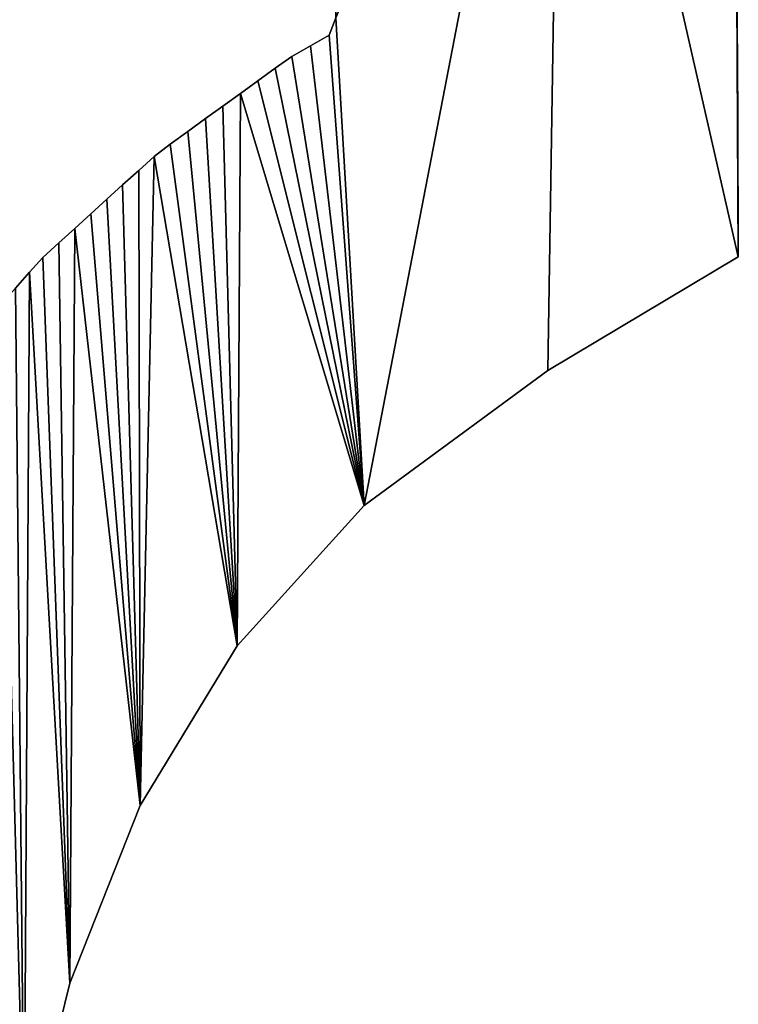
# Model space of a CAD drawing. Extents: x 9 to 1212, y 18 to 833.
# Tile 150 of 172: x 344 to 370, y 708 to 745. Entities that reach past the tile are written whole.
import ezdxf

# ---------------------------------------------------------------- set-up
doc = ezdxf.new("R2010")
doc.units = 0
doc.header["$MEASUREMENT"] = 0
doc.layers.get('0').update_dxf_attribs({"linetype": 'CONTINUOUS'})

# ---------------------------------------------------------------- blocks, each defined once
blk = doc.blocks.new('GRUPO_1')
for p, q in [((361.81909, 301.21093), (361.77445, 308.35281)), ((361.81909, 301.21093, 15), (361.77445, 308.35281, 15)), ((346.54674, 304.19981), (346.79894, 304.84346)), ((346.54674, 304.19981, 15), (346.79894, 304.84346, 15)), ((345.84904, 303.79687), (346.54674, 304.19981)), ((345.84904, 303.79687, 15), (346.54674, 304.19981, 15)), ((346.54674, 304.19981), (346.54674, 304.19981, 15)), ((345.15166, 303.39411), (345.84904, 303.79687)), ((345.15166, 303.39411, 15), (345.84904, 303.79687, 15)), ((345.84904, 303.79687), (345.84904, 303.79687, 15)), ((344.52962, 302.96835), (345.15166, 303.39411)), ((344.52962, 302.96835, 15), (345.15166, 303.39411, 15)), ((345.15166, 303.39411), (345.15166, 303.39411, 15)), ((343.87769, 302.49492), (344.52962, 302.96835)), ((343.87769, 302.49492, 15), (344.52962, 302.96835, 15)), ((344.52962, 302.96835), (344.52962, 302.96835, 15)), ((343.22582, 302.02152), (343.87769, 302.49492)), ((343.22582, 302.02152, 15), (343.87769, 302.49492, 15)), ((343.87769, 302.49492), (343.87769, 302.49492, 15)), ((342.56872, 301.54432), (343.22582, 302.02152)), ((342.56872, 301.54432, 15), (343.22582, 302.02152, 15)), ((343.22582, 302.02152), (343.22582, 302.02152, 15)), ((341.92494, 301.07679), (342.56872, 301.54432)), ((341.92494, 301.07679, 15), (342.56872, 301.54432, 15)), ((342.56872, 301.54432), (342.56872, 301.54432, 15)), ((361.83505, 295.91354), (361.81909, 301.21093)), ((361.83505, 295.91354, 15), (361.81909, 301.21093, 15)), ((361.81909, 301.21093), (361.81909, 301.21093, 15)), ((341.26662, 300.59872), (341.92494, 301.07679)), ((341.26662, 300.59872, 15), (341.92494, 301.07679, 15)), ((341.92494, 301.07679), (341.92494, 301.07679, 15)), ((340.6081, 300.12049), (341.26662, 300.59872)), ((340.6081, 300.12049, 15), (341.26662, 300.59872, 15)), ((341.26662, 300.59872), (341.26662, 300.59872, 15)), ((340.00435, 299.662), (340.6081, 300.12049)), ((340.00435, 299.662, 15), (340.6081, 300.12049, 15)), ((340.6081, 300.12049), (340.6081, 300.12049, 15)), ((339.43038, 299.14159), (340.00435, 299.662)), ((339.43038, 299.14159, 15), (340.00435, 299.662, 15)), ((340.00435, 299.662), (340.00435, 299.662, 15)), ((338.82756, 298.59502), (339.43038, 299.14159)), ((338.82756, 298.59502, 15), (339.43038, 299.14159, 15)), ((339.43038, 299.14159), (339.43038, 299.14159, 15)), ((338.23575, 298.05843), (338.82756, 298.59502)), ((338.23575, 298.05843, 15), (338.82756, 298.59502, 15)), ((338.82756, 298.59502), (338.82756, 298.59502, 15)), ((337.63872, 297.51711), (338.23575, 298.05843)), ((337.63872, 297.51711, 15), (338.23575, 298.05843, 15)), ((338.23575, 298.05843), (338.23575, 298.05843, 15)), ((337.03731, 296.97182), (337.63872, 297.51711)), ((337.03731, 296.97182, 15), (337.63872, 297.51711, 15)), ((337.63872, 297.51711), (337.63872, 297.51711, 15)), ((336.44003, 296.43027), (337.03731, 296.97182)), ((336.44003, 296.43027, 15), (337.03731, 296.97182, 15)), ((337.03731, 296.97182), (337.03731, 296.97182, 15)), ((335.84055, 295.88673), (336.44003, 296.43027)), ((335.84055, 295.88673, 15), (336.44003, 296.43027, 15)), ((336.44003, 296.43027), (336.44003, 296.43027, 15)), ((335.34377, 295.33406), (335.84055, 295.88673)), ((335.34377, 295.33406, 15), (335.84055, 295.88673, 15)), ((335.84055, 295.88673), (335.84055, 295.88673, 15)), ((354.71308, 291.66072), (361.83505, 295.91354)), ((354.71308, 291.66072, 15), (361.83505, 295.91354, 15)), ((361.83505, 295.91354), (361.83505, 295.91354, 15)), ((334.81693, 294.73879), (335.34377, 295.33406)), ((334.81693, 294.73879, 15), (335.34377, 295.33406, 15)), ((335.34377, 295.33406), (335.34377, 295.33406, 15)), ((347.85789, 286.61379), (354.71308, 291.66072)), ((347.85789, 286.61379, 15), (354.71308, 291.66072, 15)), ((354.71308, 291.66072), (354.71308, 291.66072, 15)), ((343.11088, 281.35565), (347.85789, 286.61379)), ((343.11088, 281.35565, 15), (347.85789, 286.61379, 15)), ((347.85789, 286.61379), (347.85789, 286.61379, 15)), ((339.48152, 275.38854), (343.11088, 281.35565)), ((339.48152, 275.38854, 15), (343.11088, 281.35565, 15)), ((343.11088, 281.35565), (343.11088, 281.35565, 15)), ((336.85063, 268.75086), (339.48152, 275.38854)), ((336.85063, 268.75086, 15), (339.48152, 275.38854, 15)), ((339.48152, 275.38854), (339.48152, 275.38854, 15)), ((335.14197, 261.8037), (336.85063, 268.75086)), ((335.14197, 261.8037, 15), (336.85063, 268.75086, 15)), ((336.85063, 268.75086), (336.85063, 268.75086, 15))]:
    blk.add_line(p, q)
mesh = blk.add_polyface()
corners = [(297.76337, 309.19065), (298.40314, 285.18428), (297.19939, 286.29373), (298.5333, 308.9643), (299.31836, 283.95925), (299.34111, 308.71611), (300.03646, 282.39767), (300.14279, 308.45866), (300.41265, 280.70197), (300.93806, 308.19202), (300.48826, 278.87563), (300.73291, 240.03117), (301.53518, 241.56968), (301.72661, 307.91622), (302.4021, 243.07344), (302.50816, 307.63132), (303.33557, 244.55115), (303.27985, 307.33836), (304.03203, 307.04128), (304.30827, 245.9748), (304.77661, 306.73558), (305.34091, 247.39202), (305.51334, 306.4213), (306.38718, 248.75732), (306.24193, 306.0985), (257.22723, 308.56869), (255.80686, 324.78407), (355.2355, 324.86785), (258.87274, 308.58805), (260.49905, 308.60718), (262.09467, 308.62594), (263.77162, 308.64567), (265.34398, 308.66416), (266.99547, 308.68358), (268.52457, 308.70152), (270.13736, 308.72015), (271.35745, 289.90374), (272.93453, 290.29904), (274.49879, 290.57794), (276.15582, 290.7667), (277.90909, 290.86217), (279.76208, 290.8612), (281.71825, 290.76064), (283.70719, 290.56621), (285.72801, 290.28524), (287.64274, 289.95152), (289.39929, 289.57709), (291.00314, 289.16239), (292.45977, 288.7079), (293.79883, 288.20409), (295.67289, 287.30103), (269.59908, 289.30489)]
mesh.append_faces([[corners[k] for k in face] for face in [(1, 3, 4), (4, 5, 6), (6, 7, 8), (8, 9, 10), (25, 27, 28), (28, 27, 29), (29, 27, 30), (30, 27, 31), (31, 27, 32), (32, 27, 33), (33, 27, 34), (34, 27, 35), (36, 0, 37), (37, 0, 38), (38, 0, 39), (39, 0, 40), (40, 0, 41), (41, 0, 42), (42, 0, 43), (43, 0, 44), (44, 0, 45), (45, 0, 46), (46, 0, 47), (47, 0, 48), (48, 0, 49), (49, 0, 50), (50, 0, 2), (51, 35, 36)]], dxfattribs={"vtx0": -1, "vtx1": -1})
mesh.append_faces([[corners[k] for k in face] for face in [(10, 9, 11), (35, 0, 36)]], dxfattribs={"vtx0": -1, "vtx1": -1, "vtx2": -1})
mesh.append_faces([[corners[k] for k in face] for face in [(0, 1, 2), (1, 0, 3), (4, 3, 5), (6, 5, 7), (8, 7, 9), (12, 9, 13), (14, 13, 15), (16, 15, 17), (16, 17, 18), (19, 18, 20), (21, 20, 22), (23, 22, 24), (25, 26, 27)]], dxfattribs={"vtx0": -1, "vtx2": -1})
mesh = blk.add_polyface()
corners = [(270.13736, 308.72015, 15), (269.59908, 289.30489, 15), (271.35745, 289.90374, 15), (255.80686, 324.78407, 15), (257.22723, 308.56869, 15), (355.2355, 324.86785, 15), (258.87274, 308.58805, 15), (260.49905, 308.60718, 15), (262.09467, 308.62594, 15), (263.77162, 308.64567, 15), (265.34398, 308.66416, 15), (266.99547, 308.68358, 15), (268.52457, 308.70152, 15), (297.76337, 309.19065, 15), (272.93453, 290.29904, 15), (274.49879, 290.57794, 15), (276.15582, 290.7667, 15), (277.90909, 290.86217, 15), (279.76208, 290.8612, 15), (281.71825, 290.76064, 15), (283.70719, 290.56621, 15), (285.72801, 290.28524, 15), (287.64274, 289.95152, 15), (289.39929, 289.57709, 15), (291.00314, 289.16239, 15), (292.45977, 288.7079, 15), (293.79883, 288.20409, 15), (295.67289, 287.30103, 15), (297.19939, 286.29373, 15), (298.40314, 285.18428, 15), (298.5333, 308.9643, 15), (299.31836, 283.95925, 15), (299.34111, 308.71611, 15), (300.03646, 282.39767, 15), (300.14279, 308.45866, 15), (300.41265, 280.70197, 15), (300.93806, 308.19202, 15), (300.48826, 278.87563, 15), (300.73291, 240.03117, 15), (301.53518, 241.56968, 15), (301.72661, 307.91622, 15), (302.4021, 243.07344, 15), (302.50816, 307.63132, 15), (303.33557, 244.55115, 15), (303.27985, 307.33836, 15), (304.03203, 307.04128, 15), (304.30827, 245.9748, 15), (304.77661, 306.73558, 15), (305.34091, 247.39202, 15), (305.51334, 306.4213, 15), (306.38718, 248.75732, 15), (306.24193, 306.0985, 15)]
mesh.append_faces([[corners[k] for k in face] for face in [(3, 4, 5), (29, 13, 28), (13, 29, 30), (30, 31, 32), (32, 33, 34), (34, 35, 36), (36, 39, 40), (40, 41, 42), (42, 43, 44), (44, 43, 45), (45, 46, 47), (47, 48, 49), (49, 50, 51)]], dxfattribs={"vtx0": -1, "vtx1": -1})
mesh.append_faces([[corners[k] for k in face] for face in [(13, 0, 2), (36, 37, 38)]], dxfattribs={"vtx0": -1, "vtx1": -1, "vtx2": -1})
mesh.append_faces([[corners[k] for k in face] for face in [(0, 1, 2), (5, 4, 6), (5, 6, 7), (5, 7, 8), (5, 8, 9), (5, 9, 10), (5, 10, 11), (5, 11, 12), (5, 12, 0), (13, 2, 14), (13, 14, 15), (13, 15, 16), (13, 16, 17), (13, 17, 18), (13, 18, 19), (13, 19, 20), (13, 20, 21), (13, 21, 22), (13, 22, 23), (13, 23, 24), (13, 24, 25), (13, 25, 26), (13, 26, 27), (13, 27, 28), (30, 29, 31), (32, 31, 33), (34, 33, 35), (36, 35, 37)]], dxfattribs={"vtx0": -1, "vtx2": -1})
mesh = blk.add_polyface()
corners = [(306.38718, 248.75732), (306.24193, 306.0985), (306.9621, 305.76721), (307.4893, 250.14153), (307.67357, 305.42749), (308.56716, 251.45812), (308.37608, 305.07938), (309.09599, 304.70895), (309.72281, 252.84221), (309.8083, 304.32811), (311.03176, 254.19412), (310.50993, 303.9383), (311.20057, 303.53957), (312.20698, 255.32059), (311.87989, 303.13198), (312.54759, 302.71557), (313.44035, 256.55176), (313.20335, 302.29041), (313.87643, 301.83619), (314.6449, 257.80939), (314.53765, 301.3711), (315.18466, 300.89654), (315.82202, 259.09933), (315.81708, 300.41258), (316.43454, 299.91926), (316.96631, 260.42085), (317.03669, 299.41665), (318.07217, 261.77304), (317.63195, 298.89697), (318.23086, 298.34892), (319.13592, 263.15755), (318.81162, 297.79081), (319.3738, 297.22271), (320.15318, 264.57584), (319.91699, 296.64469), (320.44076, 296.05682), (320.29623, 263.99363), (270.13736, 308.72015), (355.2355, 324.86785), (297.76337, 309.19065), (298.31149, 309.19702), (299.11741, 309.20639), (299.83988, 309.2148), (300.64585, 309.22423), (301.48615, 309.23407), (302.27063, 309.24325), (303.08929, 309.25284), (303.88656, 309.26217), (304.69785, 309.27167), (305.50258, 309.28109), (306.30685, 309.2905), (307.11246, 309.29993), (307.94508, 309.30968), (308.64676, 309.31789), (309.41442, 309.32687)]
mesh.append_faces([[corners[k] for k in face] for face in [(22, 24, 25), (25, 26, 27), (27, 29, 30), (30, 32, 33), (33, 35, 36), (39, 38, 40), (40, 38, 41), (41, 38, 42), (42, 38, 43), (43, 38, 44), (44, 38, 45), (45, 38, 46), (46, 38, 47), (47, 38, 48), (48, 38, 49), (49, 38, 50), (50, 38, 51), (51, 38, 52), (52, 38, 53), (53, 38, 54)]], dxfattribs={"vtx0": -1, "vtx1": -1})
mesh.append_faces([[corners[k] for k in face] for face in [(37, 38, 39)]], dxfattribs={"vtx0": -1, "vtx1": -1, "vtx2": -1})
mesh.append_faces([[corners[k] for k in face] for face in [(0, 1, 2), (3, 2, 4), (5, 4, 6), (5, 6, 7), (8, 7, 9), (10, 9, 11), (10, 11, 12), (13, 12, 14), (13, 14, 15), (16, 15, 17), (16, 17, 18), (19, 18, 20), (19, 20, 21), (22, 21, 23), (22, 23, 24), (25, 24, 26), (27, 26, 28), (27, 28, 29), (30, 29, 31), (30, 31, 32), (33, 32, 34), (33, 34, 35)]], dxfattribs={"vtx0": -1, "vtx2": -1})
mesh = blk.add_polyface()
corners = [(355.2355, 324.86785, 15), (270.13736, 308.72015, 15), (297.76337, 309.19065, 15), (298.31149, 309.19702, 15), (299.11741, 309.20639, 15), (299.83988, 309.2148, 15), (300.64585, 309.22423, 15), (301.48615, 309.23407, 15), (302.27063, 309.24325, 15), (303.08929, 309.25284, 15), (303.88656, 309.26217, 15), (304.69785, 309.27167, 15), (305.50258, 309.28109, 15), (306.30685, 309.2905, 15), (307.11246, 309.29993, 15), (307.94508, 309.30968, 15), (308.64676, 309.31789, 15), (309.41442, 309.32687, 15), (306.24193, 306.0985, 15), (306.38718, 248.75732, 15), (306.9621, 305.76721, 15), (307.4893, 250.14153, 15), (307.67357, 305.42749, 15), (308.56716, 251.45812, 15), (308.37608, 305.07938, 15), (309.09599, 304.70895, 15), (309.72281, 252.84221, 15), (309.8083, 304.32811, 15), (311.03176, 254.19412, 15), (310.50993, 303.9383, 15), (311.20057, 303.53957, 15), (312.20698, 255.32059, 15), (311.87989, 303.13198, 15), (312.54759, 302.71557, 15), (313.44035, 256.55176, 15), (313.20335, 302.29041, 15), (313.87643, 301.83619, 15), (314.6449, 257.80939, 15), (314.53765, 301.3711, 15), (315.18466, 300.89654, 15), (315.82202, 259.09933, 15), (315.81708, 300.41258, 15), (316.43454, 299.91926, 15), (316.96631, 260.42085, 15), (317.03669, 299.41665, 15), (318.07217, 261.77304, 15), (317.63195, 298.89697, 15), (318.23086, 298.34892, 15), (319.13592, 263.15755, 15), (318.81162, 297.79081, 15), (319.3738, 297.22271, 15), (320.15318, 264.57584, 15), (319.91699, 296.64469, 15), (320.44076, 296.05682, 15), (320.29623, 263.99363, 15)]
mesh.append_faces([[corners[k] for k in face] for face in [(18, 19, 20), (20, 21, 22), (22, 23, 24), (24, 23, 25), (25, 26, 27), (27, 28, 29), (29, 28, 30), (30, 31, 32), (32, 31, 33), (33, 34, 35), (35, 34, 36), (36, 37, 38), (38, 37, 39), (39, 40, 41), (41, 40, 42), (42, 43, 44), (44, 45, 46), (46, 45, 47), (47, 48, 49), (49, 48, 50), (50, 51, 52), (52, 51, 53)]], dxfattribs={"vtx0": -1, "vtx1": -1})
mesh.append_faces([[corners[k] for k in face] for face in [(0, 1, 2)]], dxfattribs={"vtx0": -1, "vtx1": -1, "vtx2": -1})
mesh.append_faces([[corners[k] for k in face] for face in [(0, 2, 3), (0, 3, 4), (0, 4, 5), (0, 5, 6), (0, 6, 7), (0, 7, 8), (0, 8, 9), (0, 9, 10), (0, 10, 11), (0, 11, 12), (0, 12, 13), (0, 13, 14), (0, 14, 15), (0, 15, 16), (0, 16, 17), (42, 40, 43), (44, 43, 45), (47, 45, 48), (50, 48, 51), (53, 51, 54)]], dxfattribs={"vtx0": -1, "vtx2": -1})
mesh = blk.add_polyface()
corners = [(309.41442, 309.32687), (355.2355, 324.86785), (310.26017, 309.33677), (311.02785, 309.34575), (311.85355, 309.3554), (312.6467, 309.36468), (346.76499, 309.62519), (346.77141, 308.83102), (346.77736, 308.02765), (346.78332, 307.22682), (346.78852, 306.43298), (346.79382, 305.63913), (346.79894, 304.84346), (347.85789, 286.61379), (354.71308, 291.66072), (361.83505, 295.91354), (361.72467, 315.49057), (361.77445, 308.35281), (361.81909, 301.21093), (333.24379, 240.38118), (333.2166, 292.9306), (333.75016, 293.53345), (334.12774, 254.74859), (334.2875, 294.14059), (335.14197, 261.8037), (334.81693, 294.73879), (335.34377, 295.33406), (336.85063, 268.75086), (335.84055, 295.88673), (336.44003, 296.43027), (337.03731, 296.97182), (339.48152, 275.38854), (337.63872, 297.51711), (338.23575, 298.05843), (338.82756, 298.59502), (339.43038, 299.14159), (340.00435, 299.662), (343.11088, 281.35565), (340.6081, 300.12049), (341.26662, 300.59872), (341.92494, 301.07679), (342.56872, 301.54432), (343.22582, 302.02152), (343.87769, 302.49492), (344.52962, 302.96835), (345.15166, 303.39411), (345.84904, 303.79687), (346.54674, 304.19981)]
mesh.append_faces([[corners[k] for k in face] for face in [(15, 17, 18)]], dxfattribs={"vtx0": -1})
mesh.append_faces([[corners[k] for k in face] for face in [(0, 1, 2), (2, 1, 3), (3, 1, 4), (4, 1, 5), (6, 1, 7), (7, 1, 8), (8, 1, 9), (9, 1, 10), (10, 1, 11), (11, 1, 12), (13, 1, 14), (14, 1, 15), (24, 26, 27), (27, 30, 31), (31, 36, 37), (37, 42, 13)]], dxfattribs={"vtx0": -1, "vtx1": -1})
mesh.append_faces([[corners[k] for k in face] for face in [(12, 1, 13), (15, 1, 16)]], dxfattribs={"vtx0": -1, "vtx1": -1, "vtx2": -1})
mesh.append_faces([[corners[k] for k in face] for face in [(15, 16, 17), (19, 20, 21), (22, 21, 23), (24, 23, 25), (24, 25, 26), (27, 26, 28), (27, 28, 29), (27, 29, 30), (31, 30, 32), (31, 32, 33), (31, 33, 34), (31, 34, 35), (31, 35, 36), (37, 36, 38), (37, 38, 39), (37, 39, 40), (37, 40, 41), (37, 41, 42), (13, 42, 43), (13, 43, 44), (13, 44, 45), (13, 45, 46), (13, 46, 47), (13, 47, 12)]], dxfattribs={"vtx0": -1, "vtx2": -1})
mesh = blk.add_polyface()
corners = [(333.2166, 292.9306, 15), (333.24379, 240.38118, 15), (333.75016, 293.53345, 15), (334.12774, 254.74859, 15), (334.2875, 294.14059, 15), (335.14197, 261.8037, 15), (334.81693, 294.73879, 15), (335.34377, 295.33406, 15), (336.85063, 268.75086, 15), (335.84055, 295.88673, 15), (336.44003, 296.43027, 15), (337.03731, 296.97182, 15), (339.48152, 275.38854, 15), (337.63872, 297.51711, 15), (338.23575, 298.05843, 15), (338.82756, 298.59502, 15), (339.43038, 299.14159, 15), (340.00435, 299.662, 15), (343.11088, 281.35565, 15), (340.6081, 300.12049, 15), (341.26662, 300.59872, 15), (341.92494, 301.07679, 15), (342.56872, 301.54432, 15), (343.22582, 302.02152, 15), (347.85789, 286.61379, 15), (343.87769, 302.49492, 15), (344.52962, 302.96835, 15), (345.15166, 303.39411, 15), (345.84904, 303.79687, 15), (346.54674, 304.19981, 15), (346.79894, 304.84346, 15), (355.2355, 324.86785, 15), (309.41442, 309.32687, 15), (310.26017, 309.33677, 15), (311.02785, 309.34575, 15), (311.85355, 309.3554, 15), (312.6467, 309.36468, 15), (346.76499, 309.62519, 15), (346.77141, 308.83102, 15), (346.77736, 308.02765, 15), (346.78332, 307.22682, 15), (346.78852, 306.43298, 15), (346.79382, 305.63913, 15), (354.71308, 291.66072, 15), (361.83505, 295.91354, 15), (361.72467, 315.49057, 15), (361.77445, 308.35281, 15), (361.81909, 301.21093, 15)]
mesh.append_faces([[corners[k] for k in face] for face in [(46, 44, 47)]], dxfattribs={"vtx0": -1})
mesh.append_faces([[corners[k] for k in face] for face in [(0, 1, 2), (2, 3, 4), (4, 5, 6), (6, 5, 7), (7, 8, 9), (9, 8, 10), (10, 8, 11), (11, 12, 13), (13, 12, 14), (14, 12, 15), (15, 12, 16), (16, 12, 17), (17, 18, 19), (19, 18, 20), (20, 18, 21), (21, 18, 22), (22, 18, 23), (23, 24, 25), (25, 24, 26), (26, 24, 27), (27, 24, 28), (28, 24, 29), (29, 24, 30), (45, 44, 46)]], dxfattribs={"vtx0": -1, "vtx1": -1})
mesh.append_faces([[corners[k] for k in face] for face in [(31, 30, 24), (31, 44, 45)]], dxfattribs={"vtx0": -1, "vtx1": -1, "vtx2": -1})
mesh.append_faces([[corners[k] for k in face] for face in [(7, 5, 8), (11, 8, 12), (17, 12, 18), (23, 18, 24), (31, 32, 33), (31, 33, 34), (31, 34, 35), (31, 35, 36), (31, 37, 38), (31, 38, 39), (31, 39, 40), (31, 40, 41), (31, 41, 42), (31, 42, 30), (31, 24, 43), (31, 43, 44)]], dxfattribs={"vtx0": -1, "vtx2": -1})
mesh = blk.add_polyface()
corners = [(361.77445, 308.35281), (361.81909, 301.21093, 15), (361.81909, 301.21093), (361.77445, 308.35281, 15)]
mesh.append_faces([[corners[k] for k in face] for face in [(0, 1, 2), (1, 0, 3)]], dxfattribs={"vtx0": -1})
mesh = blk.add_polyface()
corners = [(346.79894, 304.84346, 15), (346.54674, 304.19981), (346.54674, 304.19981, 15), (346.79894, 304.84346)]
mesh.append_faces([[corners[k] for k in face] for face in [(0, 1, 2), (1, 0, 3)]], dxfattribs={"vtx0": -1})
mesh = blk.add_polyface()
corners = [(345.84904, 303.79687, 15), (346.54674, 304.19981), (345.84904, 303.79687), (346.54674, 304.19981, 15)]
mesh.append_faces([[corners[k] for k in face] for face in [(0, 1, 2), (1, 0, 3)]], dxfattribs={"vtx0": -1})
mesh = blk.add_polyface()
corners = [(345.15166, 303.39411, 15), (345.84904, 303.79687), (345.15166, 303.39411), (345.84904, 303.79687, 15)]
mesh.append_faces([[corners[k] for k in face] for face in [(0, 1, 2), (1, 0, 3)]], dxfattribs={"vtx0": -1})
mesh = blk.add_polyface()
corners = [(344.52962, 302.96835, 15), (345.15166, 303.39411), (344.52962, 302.96835), (345.15166, 303.39411, 15)]
mesh.append_faces([[corners[k] for k in face] for face in [(0, 1, 2), (1, 0, 3)]], dxfattribs={"vtx0": -1})
mesh = blk.add_polyface()
corners = [(312.20698, 255.32059), (312.54759, 302.71557), (313.44035, 256.55176), (313.87643, 301.83619), (314.6449, 257.80939), (315.18466, 300.89654), (315.82202, 259.09933), (321.3474, 200.99792), (320.29623, 263.99363), (320.44076, 296.05682), (320.94469, 295.45917), (321.4485, 294.82572), (326.23288, 205.9059), (321.93021, 294.18124), (322.3889, 293.52634), (322.82409, 292.8611), (323.2353, 292.18561), (323.62204, 291.49993), (323.99103, 290.78973), (324.33407, 290.06791), (324.65002, 289.33571), (324.93838, 288.5932), (325.19862, 287.84049), (325.43022, 287.07768), (325.63019, 286.31522), (325.80129, 285.54307), (325.94306, 284.7613), (326.05498, 283.97001), (326.13658, 283.16926), (326.18736, 282.35915), (326.54741, 283.02738), (329.5244, 212.0662), (326.94802, 283.73437), (327.34751, 284.43936), (327.74674, 285.14393), (328.14075, 285.83926), (328.53496, 286.53496), (328.90238, 287.17606), (329.3815, 287.85108), (329.84283, 288.50104), (331.48091, 219.07269), (330.30838, 289.15695), (330.77779, 289.81829), (331.24338, 290.47426), (331.71096, 291.13303), (332.45573, 226.00319), (332.13287, 291.7061), (332.69137, 292.33715), (332.95966, 233.30884), (333.2166, 292.9306), (333.24379, 240.38118), (333.75016, 293.53345), (333.56434, 247.58108), (334.12774, 254.74859), (334.2875, 294.14059), (335.14197, 261.8037)]
mesh.append_faces([[corners[k] for k in face] for face in [(0, 1, 2), (2, 3, 4), (4, 5, 6), (45, 47, 48), (48, 49, 50), (50, 51, 52), (52, 51, 53), (53, 54, 55)]], dxfattribs={"vtx0": -1, "vtx1": -1})
mesh.append_faces([[corners[k] for k in face] for face in [(7, 8, 9)]], dxfattribs={"vtx0": -1, "vtx1": -1, "vtx2": -1})
mesh.append_faces([[corners[k] for k in face] for face in [(7, 9, 10), (7, 10, 11), (12, 11, 13), (12, 13, 14), (12, 14, 15), (12, 15, 16), (12, 16, 17), (12, 17, 18), (12, 18, 19), (12, 19, 20), (12, 20, 21), (12, 21, 22), (12, 22, 23), (12, 23, 24), (12, 24, 25), (12, 25, 26), (12, 26, 27), (12, 27, 28), (12, 28, 29), (12, 29, 30), (31, 30, 32), (31, 32, 33), (31, 33, 34), (31, 34, 35), (31, 35, 36), (31, 36, 37), (31, 37, 38), (31, 38, 39), (40, 39, 41), (40, 41, 42), (40, 42, 43), (40, 43, 44), (45, 44, 46), (45, 46, 47), (48, 47, 49)]], dxfattribs={"vtx0": -1, "vtx2": -1})
mesh = blk.add_polyface()
corners = [(320.29623, 263.99363, 15), (321.3474, 200.99792, 15), (320.44076, 296.05682, 15), (320.94469, 295.45917, 15), (321.4485, 294.82572, 15), (326.23288, 205.9059, 15), (321.93021, 294.18124, 15), (322.3889, 293.52634, 15), (322.82409, 292.8611, 15), (323.2353, 292.18561, 15), (323.62204, 291.49993, 15), (323.99103, 290.78973, 15), (324.33407, 290.06791, 15), (324.65002, 289.33571, 15), (324.93838, 288.5932, 15), (325.19862, 287.84049, 15), (325.43022, 287.07768, 15), (325.63019, 286.31522, 15), (325.80129, 285.54307, 15), (325.94306, 284.7613, 15), (326.05498, 283.97001, 15), (326.13658, 283.16926, 15), (326.18736, 282.35915, 15), (326.54741, 283.02738, 15), (329.5244, 212.0662, 15), (326.94802, 283.73437, 15), (327.34751, 284.43936, 15), (327.74674, 285.14393, 15), (328.14075, 285.83926, 15), (328.53496, 286.53496, 15), (328.90238, 287.17606, 15), (329.3815, 287.85108, 15), (329.84283, 288.50104, 15), (331.48091, 219.07269, 15), (330.30838, 289.15695, 15), (330.77779, 289.81829, 15), (331.24338, 290.47426, 15), (331.71096, 291.13303, 15), (332.45573, 226.00319, 15), (332.13287, 291.7061, 15), (332.69137, 292.33715, 15), (332.95966, 233.30884, 15), (333.2166, 292.9306, 15), (333.24379, 240.38118, 15), (333.75016, 293.53345, 15), (333.56434, 247.58108, 15), (334.12774, 254.74859, 15), (334.2875, 294.14059, 15), (335.14197, 261.8037, 15), (312.54759, 302.71557, 15), (312.20698, 255.32059, 15), (313.44035, 256.55176, 15), (313.87643, 301.83619, 15), (314.6449, 257.80939, 15), (315.18466, 300.89654, 15), (315.82202, 259.09933, 15)]
mesh.append_faces([[corners[k] for k in face] for face in [(2, 1, 3), (3, 1, 4), (4, 5, 6), (6, 5, 7), (7, 5, 8), (8, 5, 9), (9, 5, 10), (10, 5, 11), (11, 5, 12), (12, 5, 13), (13, 5, 14), (14, 5, 15), (15, 5, 16), (16, 5, 17), (17, 5, 18), (18, 5, 19), (19, 5, 20), (20, 5, 21), (21, 5, 22), (22, 5, 23), (23, 24, 25), (25, 24, 26), (26, 24, 27), (27, 24, 28), (28, 24, 29), (29, 24, 30), (30, 24, 31), (31, 24, 32), (32, 33, 34), (34, 33, 35), (35, 33, 36), (36, 33, 37), (37, 38, 39), (39, 38, 40), (40, 41, 42)]], dxfattribs={"vtx0": -1, "vtx1": -1})
mesh.append_faces([[corners[k] for k in face] for face in [(0, 1, 2)]], dxfattribs={"vtx0": -1, "vtx1": -1, "vtx2": -1})
mesh.append_faces([[corners[k] for k in face] for face in [(40, 38, 41), (42, 41, 43), (44, 43, 45), (44, 45, 46), (47, 46, 48), (49, 50, 51), (52, 51, 53), (54, 53, 55)]], dxfattribs={"vtx0": -1, "vtx2": -1})
mesh = blk.add_polyface()
corners = [(343.87769, 302.49492, 15), (344.52962, 302.96835), (343.87769, 302.49492), (344.52962, 302.96835, 15)]
mesh.append_faces([[corners[k] for k in face] for face in [(0, 1, 2), (1, 0, 3)]], dxfattribs={"vtx0": -1})
mesh = blk.add_polyface()
corners = [(343.22582, 302.02152, 15), (343.87769, 302.49492), (343.22582, 302.02152), (343.87769, 302.49492, 15)]
mesh.append_faces([[corners[k] for k in face] for face in [(0, 1, 2), (1, 0, 3)]], dxfattribs={"vtx0": -1})
mesh = blk.add_polyface()
corners = [(342.56872, 301.54432, 15), (343.22582, 302.02152), (342.56872, 301.54432), (343.22582, 302.02152, 15)]
mesh.append_faces([[corners[k] for k in face] for face in [(0, 1, 2), (1, 0, 3)]], dxfattribs={"vtx0": -1})
mesh = blk.add_polyface()
corners = [(341.92494, 301.07679, 15), (342.56872, 301.54432), (341.92494, 301.07679), (342.56872, 301.54432, 15)]
mesh.append_faces([[corners[k] for k in face] for face in [(0, 1, 2), (1, 0, 3)]], dxfattribs={"vtx0": -1})
mesh = blk.add_polyface()
corners = [(361.81909, 301.21093), (361.83505, 295.91354, 15), (361.83505, 295.91354), (361.81909, 301.21093, 15)]
mesh.append_faces([[corners[k] for k in face] for face in [(0, 1, 2), (1, 0, 3)]], dxfattribs={"vtx0": -1})
mesh = blk.add_polyface()
corners = [(341.26662, 300.59872, 15), (341.92494, 301.07679), (341.26662, 300.59872), (341.92494, 301.07679, 15)]
mesh.append_faces([[corners[k] for k in face] for face in [(0, 1, 2), (1, 0, 3)]], dxfattribs={"vtx0": -1})
mesh = blk.add_polyface()
corners = [(340.6081, 300.12049, 15), (341.26662, 300.59872), (340.6081, 300.12049), (341.26662, 300.59872, 15)]
mesh.append_faces([[corners[k] for k in face] for face in [(0, 1, 2), (1, 0, 3)]], dxfattribs={"vtx0": -1})
mesh = blk.add_polyface()
corners = [(340.00435, 299.662, 15), (340.6081, 300.12049), (340.00435, 299.662), (340.6081, 300.12049, 15)]
mesh.append_faces([[corners[k] for k in face] for face in [(0, 1, 2), (1, 0, 3)]], dxfattribs={"vtx0": -1})
mesh = blk.add_polyface()
corners = [(339.43038, 299.14159, 15), (340.00435, 299.662), (339.43038, 299.14159), (340.00435, 299.662, 15)]
mesh.append_faces([[corners[k] for k in face] for face in [(0, 1, 2), (1, 0, 3)]], dxfattribs={"vtx0": -1})
mesh = blk.add_polyface()
corners = [(338.82756, 298.59502, 15), (339.43038, 299.14159), (338.82756, 298.59502), (339.43038, 299.14159, 15)]
mesh.append_faces([[corners[k] for k in face] for face in [(0, 1, 2), (1, 0, 3)]], dxfattribs={"vtx0": -1})
mesh = blk.add_polyface()
corners = [(338.23575, 298.05843, 15), (338.82756, 298.59502), (338.23575, 298.05843), (338.82756, 298.59502, 15)]
mesh.append_faces([[corners[k] for k in face] for face in [(0, 1, 2), (1, 0, 3)]], dxfattribs={"vtx0": -1})
mesh = blk.add_polyface()
corners = [(337.63872, 297.51711, 15), (338.23575, 298.05843), (337.63872, 297.51711), (338.23575, 298.05843, 15)]
mesh.append_faces([[corners[k] for k in face] for face in [(0, 1, 2), (1, 0, 3)]], dxfattribs={"vtx0": -1})
mesh = blk.add_polyface()
corners = [(337.03731, 296.97182, 15), (337.63872, 297.51711), (337.03731, 296.97182), (337.63872, 297.51711, 15)]
mesh.append_faces([[corners[k] for k in face] for face in [(0, 1, 2), (1, 0, 3)]], dxfattribs={"vtx0": -1})
mesh = blk.add_polyface()
corners = [(336.44003, 296.43027, 15), (337.03731, 296.97182), (336.44003, 296.43027), (337.03731, 296.97182, 15)]
mesh.append_faces([[corners[k] for k in face] for face in [(0, 1, 2), (1, 0, 3)]], dxfattribs={"vtx0": -1})
mesh = blk.add_polyface()
corners = [(335.84055, 295.88673, 15), (336.44003, 296.43027), (335.84055, 295.88673), (336.44003, 296.43027, 15)]
mesh.append_faces([[corners[k] for k in face] for face in [(0, 1, 2), (1, 0, 3)]], dxfattribs={"vtx0": -1})
mesh = blk.add_polyface()
corners = [(335.84055, 295.88673, 15), (335.34377, 295.33406), (335.34377, 295.33406, 15), (335.84055, 295.88673)]
mesh.append_faces([[corners[k] for k in face] for face in [(0, 1, 2), (1, 0, 3)]], dxfattribs={"vtx0": -1})
mesh = blk.add_polyface()
corners = [(361.83505, 295.91354, 15), (354.71308, 291.66072), (361.83505, 295.91354), (354.71308, 291.66072, 15)]
mesh.append_faces([[corners[k] for k in face] for face in [(0, 1, 2), (1, 0, 3)]], dxfattribs={"vtx0": -1})
mesh = blk.add_polyface()
corners = [(335.34377, 295.33406, 15), (334.81693, 294.73879), (334.81693, 294.73879, 15), (335.34377, 295.33406)]
mesh.append_faces([[corners[k] for k in face] for face in [(0, 1, 2), (1, 0, 3)]], dxfattribs={"vtx0": -1})
mesh = blk.add_polyface()
corners = [(354.71308, 291.66072, 15), (347.85789, 286.61379), (354.71308, 291.66072), (347.85789, 286.61379, 15)]
mesh.append_faces([[corners[k] for k in face] for face in [(0, 1, 2), (1, 0, 3)]], dxfattribs={"vtx0": -1})
mesh = blk.add_polyface()
corners = [(347.85789, 286.61379), (343.11088, 281.35565, 15), (343.11088, 281.35565), (347.85789, 286.61379, 15)]
mesh.append_faces([[corners[k] for k in face] for face in [(0, 1, 2), (1, 0, 3)]], dxfattribs={"vtx0": -1})
mesh = blk.add_polyface()
corners = [(343.11088, 281.35565), (339.48152, 275.38854, 15), (339.48152, 275.38854), (343.11088, 281.35565, 15)]
mesh.append_faces([[corners[k] for k in face] for face in [(0, 1, 2), (1, 0, 3)]], dxfattribs={"vtx0": -1})
mesh = blk.add_polyface()
corners = [(339.48152, 275.38854), (336.85063, 268.75086, 15), (336.85063, 268.75086), (339.48152, 275.38854, 15)]
mesh.append_faces([[corners[k] for k in face] for face in [(0, 1, 2), (1, 0, 3)]], dxfattribs={"vtx0": -1})
mesh = blk.add_polyface()
corners = [(336.85063, 268.75086), (335.14197, 261.8037, 15), (335.14197, 261.8037), (336.85063, 268.75086, 15)]
mesh.append_faces([[corners[k] for k in face] for face in [(0, 1, 2), (1, 0, 3)]], dxfattribs={"vtx0": -1})

msp = doc.modelspace()

# ---------------------------------------------------------------- block references
msp.add_blockref('GRUPO_1', (8.548, 440.359))

doc.saveas('drawing.dxf')
